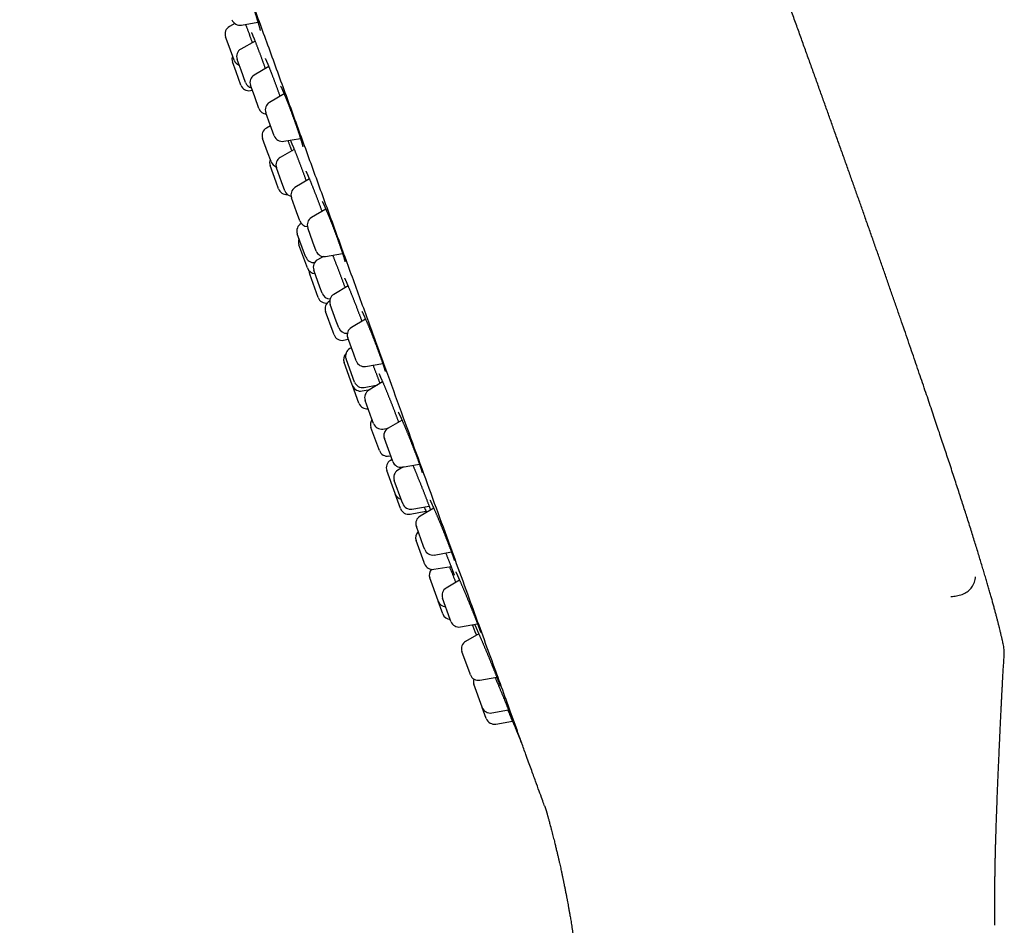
# Model space of a CAD drawing. Header units: millimetres. Extents: x 8 to 459, y 12 to 878.
# Tile 139 of 181: x 28 to 86, y 774 to 828. Entities that reach past the tile are written whole.
import ezdxf

# ---------------------------------------------------------------- set-up
doc = ezdxf.new("R2010")
doc.units = ezdxf.units.MM

msp = doc.modelspace()

# ---------------------------------------------------------------- linework, layer by layer
at = {"color": 7, "linetype": 'Continuous', "lineweight": 30}
for p, q in [((40.322, 827.711), (40.005, 827.536)), ((40.709, 827.618), (41.688, 827.791)), ((39.982, 826.36), (39.776, 826.927)), ((40.276, 825.554), (39.982, 826.36)), ((41.516, 826.673), (40.677, 826.203)), ((40.391, 824.856), (40.177, 825.445)), ((40.685, 824.956), (40.452, 825.595)), ((42.323, 825.178), (41.458, 824.661)), ((40.677, 824.072), (40.391, 824.856)), ((40.952, 824.223), (40.685, 824.956)), ((41.494, 823.375), (41.245, 824.061)), ((41.242, 823.752), (41.35, 823.773)), ((43.24, 823.547), (42.373, 823.046)), ((41.744, 822.688), (41.494, 823.375)), ((42.415, 821.723), (42.153, 822.442)), ((42.436, 821.666), (42.19, 821.531)), ((42.653, 821.07), (42.415, 821.723)), ((42.255, 820.116), (41.962, 820.922)), ((43.209, 820.748), (44.202, 820.923)), ((42.461, 819.549), (42.255, 820.116)), ((43.838, 820.258), (43.01, 819.794)), ((42.763, 818.341), (42.409, 819.313)), ((43.085, 818.361), (42.785, 819.187)), ((42.909, 817.94), (42.763, 818.341)), ((43.284, 817.814), (43.085, 818.361)), ((44.731, 818.521), (43.878, 818.012)), ((43.97, 816.573), (43.665, 817.412)), ((44.164, 816.039), (43.97, 816.573)), ((45.705, 816.732), (44.851, 816.238)), ((44.249, 815.891), (44.244, 815.888)), ((44.39, 814.25), (44.015, 815.279)), ((44.94, 814.786), (44.631, 815.634)), ((45.131, 814.262), (44.94, 814.786)), ((44.573, 813.367), (44.113, 814.631)), ((44.515, 813.906), (44.39, 814.25)), ((45.687, 813.94), (46.69, 814.117)), ((45.557, 813.935), (45.213, 813.742)), ((44.613, 813.258), (44.573, 813.367)), ((45.352, 812.132), (44.987, 813.135)), ((45.248, 811.513), (44.748, 812.885)), ((45.487, 811.762), (45.352, 812.132)), ((47.016, 812.197), (46.177, 811.696)), ((45.934, 811.297), (45.918, 811.288)), ((46.131, 809.467), (45.69, 810.679)), ((46.322, 810.112), (45.964, 811.096)), ((46.463, 809.723), (46.322, 810.112)), ((48.056, 810.224), (47.216, 809.739)), ((46.189, 809.306), (46.131, 809.467)), ((46.756, 808.987), (47.031, 809.041)), ((47.35, 808.163), (46.997, 809.135)), ((47.212, 808.544), (47.123, 808.494)), ((47.318, 806.732), (46.897, 807.887)), ((47.496, 807.762), (47.35, 808.163)), ((47.267, 806.345), (46.782, 807.677)), ((48.053, 807.441), (49.064, 807.619)), ((47.397, 806.514), (47.318, 806.732)), ((47.282, 806.304), (47.267, 806.345)), ((47.662, 805.261), (47.282, 806.304)), ((47.849, 805.984), (48.318, 806.077)), ((47.96, 806.194), (48.771, 806.348)), ((49.063, 806.522), (48.239, 806.03)), ((48.431, 804.316), (48.026, 805.43)), ((48.526, 804.057), (48.431, 804.316)), ((50.209, 804.258), (49.384, 803.782)), ((48.836, 802.56), (48.373, 803.833)), ((49.075, 803.734), (49.389, 803.785)), ((49.559, 802.094), (49.165, 803.178)), ((48.873, 802.461), (48.836, 802.56)), ((49.435, 802.14), (49.536, 802.159)), ((49.619, 801.931), (49.53, 801.881)), ((49.664, 801.806), (49.559, 802.094)), ((50.294, 801.497), (49.962, 801.299)), ((50.221, 801.484), (51.237, 801.663)), ((49.795, 799.927), (49.304, 801.274)), ((50.193, 799.475), (49.748, 800.698)), ((49.804, 799.901), (49.795, 799.927)), ((50.122, 799.027), (49.804, 799.901)), ((50.248, 799.325), (50.193, 799.475)), ((50.797, 799.003), (51.814, 799.167)), ((52.085, 799.051), (51.276, 798.584)), ((50.685, 798.707), (51.625, 798.884)), ((51.487, 796.797), (51.057, 797.98)), ((51.519, 795.833), (51.044, 797.138)), ((51.556, 796.608), (51.487, 796.797)), ((52.113, 796.286), (53.13, 796.465)), ((51.543, 795.765), (51.519, 795.833)), ((52.093, 795.443), (53.106, 795.606)), ((52.342, 793.573), (51.848, 794.928)), ((53.617, 794.79), (52.824, 794.333)), ((53.064, 792.465), (52.604, 793.729)), ((52.348, 793.555), (52.342, 793.573)), ((52.621, 792.806), (52.348, 793.555)), ((53.104, 792.356), (53.064, 792.465)), ((53.66, 792.035), (54.675, 792.213)), ((54.748, 791.63), (53.971, 791.181)), ((54.233, 789.253), (53.751, 790.577)), ((54.251, 789.204), (54.233, 789.253)), ((54.807, 788.883), (55.816, 789.061)), ((54.952, 787.279), (54.456, 788.639)), ((54.956, 787.267), (54.952, 787.279)), ((55.194, 786.613), (54.956, 787.267)), ((55.513, 786.945), (56.512, 787.121)), ((55.751, 786.291), (56.738, 786.465))]:
    msp.add_line(p, q, dxfattribs=at)
at = {"color": 7, "linetype": 'Continuous', "lineweight": 30, "flags": 128}
for points in [[(54.394, 792.081), (54.522, 791.771), (54.613, 791.552)], [(56.98, 785.887), (57.198, 785.371), (57.28, 785.179)]]:
    msp.add_lwpolyline(points, dxfattribs=at)
at = {"color": 7, "linetype": 'Continuous', "lineweight": 30}
for centre, start, end in [((40.246, 827.098), 118.81619, 200), ((40.622, 828.111), 200, 280), ((40.647, 825.616), 157.73142, 200), ((40.922, 825.766), 119.27461, 200), ((40.745, 825.725), 200, 250.20818), ((41.714, 824.232), 120.84432, 200), ((41.147, 824.243), 200, 281.01859), ((41.422, 824.394), 200, 255.9442), ((42.623, 822.613), 120, 200), ((42.214, 822.859), 200, 266.42182), ((42.431, 821.093), 118.81619, 200), ((43.123, 821.241), 200, 280), ((42.879, 819.484), 157.73142, 200), ((42.931, 819.72), 200, 250.80414), ((43.254, 819.358), 119.27461, 200), ((43.378, 818.111), 200, 274.8498), ((43.754, 817.985), 200, 257.04127), ((44.135, 817.583), 120.84432, 200), ((44.485, 815.45), 118.81619, 200), ((44.634, 816.21), 200, 267.19927), ((45.101, 815.805), 120, 200), ((44.583, 814.802), 157.73142, 200), ((45.6, 814.433), 200, 280), ((44.985, 814.077), 200, 276.27335), ((45.457, 813.306), 119.27461, 200), ((45.082, 813.429), 200, 267.66632), ((45.218, 813.056), 176.6446, 200), ((45.718, 811.684), 200, 278.53769), ((45.957, 811.933), 200, 270.57253), ((46.159, 810.85), 118.81619, 200), ((46.434, 811.267), 120.84432, 200), ((46.933, 809.894), 200, 274.75634), ((47.466, 809.306), 120, 200), ((46.659, 809.477), 200, 281.18381), ((47.367, 808.058), 119.27461, 200), ((47.252, 807.848), 137.45508, 200), ((47.966, 807.933), 200, 280), ((47.752, 806.475), 200, 281.18381), ((47.867, 806.685), 200, 280.72539), ((48.496, 805.601), 120.84432, 200), ((48.131, 805.432), 200, 278.46304), ((48.843, 804.004), 144.0558, 200), ((48.995, 804.228), 200, 279.15568), ((49.634, 803.349), 120, 200), ((49.342, 802.632), 200, 280.72539), ((49.774, 801.445), 119.27461, 200), ((50.134, 801.977), 200, 280), ((50.218, 800.869), 120.84432, 200), ((50.274, 800.072), 200, 255.9442), ((50.592, 799.198), 200, 280.72539), ((50.718, 799.496), 200, 279.15568), ((51.526, 798.151), 120, 200), ((51.514, 797.309), 133.57818, 200), ((52.026, 796.779), 200, 280), ((52.013, 795.936), 200, 279.15568), ((52.318, 795.099), 137.00117, 200), ((53.074, 793.9), 120, 200), ((52.818, 793.726), 200, 266.42182), ((53.09, 792.977), 200, 266.42182), ((53.573, 792.527), 200, 280), ((54.221, 790.748), 120, 200), ((54.721, 789.375), 200, 280), ((54.926, 788.81), 163.0449, 200), ((55.426, 787.438), 200, 280), ((55.664, 786.784), 200, 280)]:
    msp.add_arc(centre, 0.5, start, end, dxfattribs=at)
for points, knots in [([(27.596, 866.735), (27.603, 866.718), (27.615, 866.683), (27.717, 866.402), (27.881, 865.952), (28.112, 865.317), (28.409, 864.501), (28.771, 863.508), (29.192, 862.35), (29.672, 861.032), (30.207, 859.561), (30.799, 857.936), (31.446, 856.158), (32.146, 854.233), (32.893, 852.182), (33.68, 850.02), (34.505, 847.754), (35.366, 845.386), (36.266, 842.915), (37.198, 840.353), (38.156, 837.722), (39.131, 835.043), (40.119, 832.328), (41.12, 829.577), (42.135, 826.791), (42.816, 824.92), (43.158, 823.98)], [0, 0, 0, 0, 0.041973, 0.083583, 0.125009, 0.166434, 0.208037, 0.25, 0.291973, 0.333583, 0.375009, 0.416434, 0.458038, 0.5, 0.541973, 0.583583, 0.625009, 0.666434, 0.708038, 0.75, 0.79197, 0.833579, 0.875005, 0.91643, 0.958035, 1, 1, 1, 1]), ([(85.758, 791.035), (85.756, 791.047), (85.742, 791.114), (85.714, 791.242), (85.673, 791.422), (85.629, 791.615), (85.584, 791.805), (85.538, 791.99), (85.493, 792.17), (85.445, 792.358), (85.394, 792.556), (85.34, 792.763), (85.282, 792.98), (85.22, 793.206), (85.155, 793.443), (85.086, 793.691), (85.013, 793.948), (84.937, 794.214), (84.858, 794.489), (84.774, 794.776), (84.685, 795.076), (84.592, 795.39), (84.493, 795.718), (84.39, 796.058), (84.282, 796.412), (84.17, 796.776), (84.054, 797.152), (83.933, 797.538), (83.807, 797.939), (83.681, 798.337), (83.555, 798.733), (83.429, 799.126), (83.299, 799.53), (83.165, 799.947), (83.026, 800.375), (82.882, 800.815), (82.734, 801.267), (82.586, 801.717), (82.438, 802.164), (82.291, 802.608), (82.14, 803.062), (81.985, 803.527), (81.826, 804.002), (81.662, 804.489), (81.494, 804.987), (81.319, 805.505), (81.136, 806.044), (80.946, 806.603), (80.751, 807.174), (80.551, 807.759), (80.346, 808.358), (80.136, 808.97), (79.92, 809.595), (79.699, 810.234), (79.473, 810.887), (79.241, 811.554), (79.004, 812.235), (78.766, 812.917), (78.527, 813.599), (78.288, 814.282), (78.044, 814.977), (77.794, 815.686), (77.548, 816.385), (77.304, 817.075), (77.064, 817.755), (76.819, 818.446), (76.57, 819.148), (76.316, 819.862), (76.057, 820.588), (75.802, 821.305), (75.549, 822.012), (75.3, 822.709), (75.047, 823.416), (74.79, 824.133), (74.529, 824.86), (74.264, 825.598), (73.994, 826.346), (73.721, 827.105), (73.443, 827.875), (73.162, 828.655), (72.876, 829.446), (72.591, 830.232), (72.308, 831.013), (72.027, 831.789), (71.741, 832.575), (71.452, 833.37), (71.258, 833.904), (71.161, 834.172)], [0, 0, 0, 0, 0.000779, 0.004558, 0.008609, 0.012946, 0.017582, 0.021444, 0.025505, 0.029773, 0.034253, 0.038951, 0.043876, 0.049032, 0.054427, 0.060067, 0.065958, 0.071994, 0.078286, 0.084839, 0.091658, 0.098883, 0.106397, 0.114208, 0.122321, 0.130744, 0.139323, 0.148213, 0.157419, 0.166949, 0.175735, 0.184788, 0.194112, 0.203711, 0.21359, 0.223753, 0.234204, 0.244948, 0.254952, 0.265202, 0.275704, 0.28646, 0.297474, 0.308748, 0.320287, 0.332093, 0.344751, 0.35771, 0.370973, 0.384545, 0.398428, 0.412627, 0.427145, 0.441987, 0.457155, 0.472654, 0.488487, 0.504658, 0.520219, 0.536086, 0.552263, 0.568754, 0.585561, 0.601117, 0.61694, 0.633032, 0.649394, 0.666031, 0.682943, 0.700133, 0.716137, 0.732379, 0.74886, 0.765583, 0.782548, 0.799758, 0.817215, 0.83492, 0.852876, 0.871084, 0.889545, 0.908262, 0.926146, 0.94426, 0.962606, 0.981186, 1, 1, 1, 1]), ([(40.541, 830.886), (40.541, 830.886), (40.541, 830.886), (40.542, 830.884), (40.545, 830.879), (40.55, 830.871), (40.556, 830.86), (40.564, 830.845), (40.574, 830.826), (40.585, 830.803), (40.597, 830.776), (40.612, 830.746), (40.627, 830.712), (40.643, 830.675), (40.661, 830.634), (40.68, 830.591), (40.7, 830.544), (40.721, 830.495), (40.742, 830.442), (40.765, 830.388), (40.788, 830.33), (40.812, 830.27), (40.837, 830.208), (40.862, 830.144), (40.888, 830.078), (40.914, 830.009), (40.941, 829.94), (40.968, 829.868), (40.996, 829.795), (41.024, 829.721), (41.052, 829.645), (41.081, 829.569), (41.109, 829.491), (41.138, 829.413), (41.166, 829.334), (41.195, 829.255), (41.224, 829.175), (41.252, 829.096), (41.28, 829.016), (41.308, 828.936), (41.336, 828.857), (41.364, 828.777), (41.391, 828.699), (41.417, 828.621), (41.444, 828.545), (41.469, 828.469), (41.494, 828.394), (41.519, 828.321), (41.542, 828.249), (41.565, 828.178), (41.588, 828.11), (41.609, 828.043), (41.63, 827.978), (41.65, 827.915), (41.668, 827.854), (41.686, 827.796), (41.703, 827.741), (41.719, 827.688), (41.734, 827.637), (41.747, 827.59), (41.76, 827.545), (41.771, 827.504), (41.781, 827.466), (41.79, 827.431), (41.798, 827.4), (41.804, 827.373), (41.81, 827.349), (41.813, 827.33), (41.816, 827.316), (41.818, 827.307), (41.819, 827.301), (41.819, 827.298), (41.819, 827.298), (41.819, 827.298)], [0, 0, 0, 0, 0.002349, 0.011034, 0.020641, 0.031157, 0.042185, 0.0544, 0.067255, 0.080648, 0.09447, 0.10863, 0.123054, 0.137688, 0.152491, 0.167429, 0.182412, 0.197469, 0.212569, 0.227708, 0.242884, 0.258096, 0.273345, 0.288632, 0.30396, 0.319307, 0.334605, 0.349923, 0.365265, 0.380628, 0.396006, 0.411393, 0.426784, 0.442174, 0.45755, 0.472886, 0.488235, 0.503602, 0.518983, 0.534374, 0.54977, 0.565165, 0.580555, 0.595933, 0.611275, 0.626638, 0.641989, 0.657332, 0.672672, 0.688013, 0.703359, 0.718714, 0.734081, 0.749401, 0.764642, 0.779856, 0.795041, 0.810195, 0.825312, 0.840385, 0.855404, 0.870352, 0.885201, 0.899765, 0.91424, 0.928512, 0.942483, 0.956029, 0.96762, 0.978422, 0.988328, 0.997284, 1, 1, 1, 1]), ([(40.957, 827.662), (40.964, 827.642), (40.98, 827.598), (41.006, 827.53), (41.033, 827.458), (41.06, 827.384), (41.087, 827.309), (41.115, 827.233), (41.144, 827.156), (41.168, 827.09), (41.188, 827.036), (41.207, 826.981), (41.232, 826.914), (41.26, 826.835), (41.289, 826.755), (41.318, 826.675), (41.339, 826.617), (41.35, 826.586), (41.352, 826.581)], [0, 0, 0, 0, 0.062674, 0.13331, 0.203927, 0.274551, 0.345212, 0.415929, 0.486734, 0.557658, 0.596295, 0.633615, 0.704363, 0.77499, 0.845573, 0.916142, 0.986732, 1, 1, 1, 1]), ([(41.301, 827.18), (41.301, 827.18), (41.301, 827.18), (41.302, 827.179), (41.304, 827.174), (41.308, 827.167), (41.313, 827.156), (41.32, 827.141), (41.329, 827.123), (41.339, 827.1), (41.351, 827.074), (41.364, 827.044), (41.378, 827.011), (41.394, 826.974), (41.411, 826.934), (41.429, 826.891), (41.447, 826.845), (41.467, 826.796), (41.488, 826.744), (41.509, 826.69), (41.532, 826.634), (41.555, 826.574), (41.579, 826.513), (41.604, 826.449), (41.629, 826.383), (41.655, 826.315), (41.682, 826.246), (41.708, 826.175), (41.736, 826.103), (41.763, 826.029), (41.791, 825.954), (41.82, 825.878), (41.848, 825.8), (41.877, 825.722), (41.906, 825.644), (41.932, 825.573), (41.953, 825.515), (41.974, 825.457), (41.998, 825.39), (42.027, 825.31), (42.056, 825.231), (42.084, 825.151), (42.105, 825.093), (42.116, 825.061), (42.118, 825.056)], [0, 0, 0, 0, 0.00148, 0.01618, 0.032761, 0.051211, 0.071377, 0.092998, 0.115777, 0.139334, 0.163673, 0.18874, 0.214347, 0.240338, 0.266587, 0.292986, 0.319444, 0.345863, 0.372208, 0.398602, 0.425221, 0.451967, 0.478804, 0.505695, 0.532607, 0.559494, 0.586326, 0.613067, 0.639791, 0.666662, 0.693522, 0.720384, 0.747257, 0.77415, 0.801073, 0.828041, 0.845851, 0.860041, 0.886943, 0.913799, 0.940636, 0.967468, 0.994306, 1, 1, 1, 1]), ([(42.118, 825.637), (42.118, 825.637), (42.117, 825.638), (42.119, 825.636), (42.121, 825.631), (42.126, 825.623), (42.132, 825.612), (42.14, 825.597), (42.149, 825.578), (42.16, 825.555), (42.172, 825.528), (42.186, 825.498), (42.201, 825.465), (42.217, 825.428), (42.235, 825.387), (42.253, 825.344), (42.273, 825.297), (42.294, 825.248), (42.315, 825.196), (42.338, 825.141), (42.361, 825.084), (42.385, 825.024), (42.409, 824.963), (42.435, 824.899), (42.461, 824.833), (42.487, 824.765), (42.514, 824.695), (42.542, 824.624), (42.569, 824.551), (42.598, 824.477), (42.626, 824.402), (42.655, 824.326), (42.684, 824.249), (42.713, 824.171), (42.742, 824.092), (42.771, 824.013), (42.8, 823.933), (42.829, 823.853), (42.858, 823.774), (42.887, 823.694), (42.915, 823.615), (42.944, 823.536), (42.969, 823.466), (42.984, 823.421), (42.991, 823.403)], [0, 0, 0, 0, 0.0034416, 0.0179281, 0.0341122, 0.0519842, 0.0714282, 0.0922422, 0.1141762, 0.1369741, 0.1602892, 0.1843854, 0.2088774, 0.2336758, 0.2587129, 0.2839406, 0.3093247, 0.334842, 0.3604772, 0.3861831, 0.411861, 0.4375794, 0.4633168, 0.4890781, 0.5148688, 0.540695, 0.5665631, 0.5924802, 0.6184478, 0.644369, 0.6702427, 0.6961548, 0.7220978, 0.7480641, 0.7740456, 0.8000328, 0.8260178, 0.8519943, 0.8779071, 0.9037929, 0.9297091, 0.9556496, 0.9816076, 1, 1, 1, 1]), ([(43.026, 824.008), (43.026, 824.008), (43.026, 824.008), (43.028, 824.004), (43.032, 823.998), (43.038, 823.988), (43.045, 823.975), (43.054, 823.958), (43.065, 823.937), (43.077, 823.912), (43.091, 823.884), (43.106, 823.852), (43.122, 823.817), (43.14, 823.779), (43.158, 823.737), (43.178, 823.692), (43.199, 823.644), (43.221, 823.593), (43.243, 823.539), (43.267, 823.483), (43.291, 823.425), (43.316, 823.364), (43.341, 823.301), (43.368, 823.236), (43.394, 823.169), (43.421, 823.101), (43.449, 823.03), (43.477, 822.958), (43.506, 822.885), (43.535, 822.81), (43.564, 822.734), (43.593, 822.658), (43.622, 822.58), (43.651, 822.502), (43.681, 822.423), (43.71, 822.343), (43.74, 822.264), (43.769, 822.184), (43.798, 822.105), (43.826, 822.026), (43.855, 821.947), (43.882, 821.868), (43.91, 821.791), (43.937, 821.714), (43.964, 821.637), (43.99, 821.562), (44.015, 821.488), (44.04, 821.416), (44.064, 821.345), (44.087, 821.276), (44.11, 821.208), (44.131, 821.143), (44.152, 821.079), (44.172, 821.018), (44.191, 820.958), (44.209, 820.901), (44.225, 820.847), (44.241, 820.795), (44.256, 820.747), (44.269, 820.701), (44.282, 820.658), (44.293, 820.619), (44.302, 820.582), (44.311, 820.549), (44.318, 820.52), (44.324, 820.496), (44.329, 820.475), (44.332, 820.459), (44.334, 820.447), (44.336, 820.439), (44.336, 820.434), (44.336, 820.434), (44.336, 820.434)], [0, 0, 0, 0, 0.006696, 0.015836, 0.025931, 0.03695, 0.048813, 0.061402, 0.074582, 0.088218, 0.102187, 0.116284, 0.130816, 0.145516, 0.160349, 0.175289, 0.19032, 0.205427, 0.220602, 0.235838, 0.251061, 0.266303, 0.281555, 0.296818, 0.312096, 0.327393, 0.342713, 0.35806, 0.373437, 0.388827, 0.404157, 0.419503, 0.434869, 0.450251, 0.465643, 0.48104, 0.496438, 0.511831, 0.527207, 0.542542, 0.557888, 0.573248, 0.588621, 0.603999, 0.619379, 0.634754, 0.65012, 0.66547, 0.680783, 0.696107, 0.711413, 0.726704, 0.741984, 0.757254, 0.772517, 0.787773, 0.803024, 0.818206, 0.833275, 0.848278, 0.863205, 0.878037, 0.892749, 0.907307, 0.921662, 0.935748, 0.948068, 0.961057, 0.972311, 0.98278, 0.992364, 1, 1, 1, 1]), ([(43.158, 823.98), (43.497, 823.049), (44.175, 821.186), (45.189, 818.4), (46.196, 815.634), (47.19, 812.903), (48.165, 810.223), (49.117, 807.607), (50.044, 805.06), (50.942, 802.592), (51.809, 800.212), (52.639, 797.932), (53.427, 795.767), (54.156, 793.762), (54.829, 791.914), (55.445, 790.221), (56.014, 788.658), (56.538, 787.218), (56.843, 786.379), (56.996, 785.961)], [0, 0, 0, 0, 0.059647, 0.119293, 0.179195, 0.239108, 0.298754, 0.35839, 0.418037, 0.477683, 0.537584, 0.597497, 0.657143, 0.716779, 0.77332, 0.829847, 0.88658, 0.943426, 1, 1, 1, 1]), ([(43.459, 820.792), (43.465, 820.776), (43.48, 820.734), (43.506, 820.665), (43.535, 820.585), (43.564, 820.505), (43.59, 820.435), (43.611, 820.378), (43.632, 820.321), (43.655, 820.255), (43.675, 820.202), (43.685, 820.175), (43.685, 820.173)], [0, 0, 0, 0, 0.0760672, 0.2034241, 0.330864, 0.4584334, 0.5861924, 0.6691658, 0.7363806, 0.8637821, 0.9909504, 1, 1, 1, 1]), ([(43.618, 820.765), (43.618, 820.765), (43.617, 820.766), (43.619, 820.764), (43.621, 820.759), (43.626, 820.75), (43.632, 820.738), (43.639, 820.723), (43.649, 820.703), (43.659, 820.68), (43.672, 820.653), (43.685, 820.622), (43.7, 820.588), (43.716, 820.55), (43.734, 820.51), (43.752, 820.467), (43.771, 820.42), (43.792, 820.371), (43.813, 820.319), (43.835, 820.264), (43.859, 820.206), (43.883, 820.146), (43.907, 820.084), (43.933, 820.021), (43.958, 819.955), (43.985, 819.888), (44.012, 819.818), (44.04, 819.747), (44.068, 819.674), (44.096, 819.6), (44.125, 819.524), (44.154, 819.448), (44.184, 819.371), (44.213, 819.293), (44.242, 819.215), (44.272, 819.136), (44.302, 819.057), (44.331, 818.977), (44.361, 818.897), (44.39, 818.818), (44.419, 818.739), (44.447, 818.663), (44.47, 818.6), (44.493, 818.537), (44.515, 818.476), (44.532, 818.429), (44.54, 818.407)], [0, 0, 0, 0, 0.004208, 0.018068, 0.033653, 0.051, 0.06962, 0.089746, 0.111086, 0.133373, 0.156361, 0.179845, 0.203654, 0.227652, 0.251728, 0.275824, 0.299951, 0.324339, 0.348925, 0.373648, 0.39845, 0.423275, 0.448051, 0.47273, 0.497282, 0.52183, 0.546543, 0.571351, 0.596225, 0.621137, 0.646055, 0.670944, 0.695778, 0.720528, 0.745213, 0.77005, 0.79487, 0.819683, 0.844501, 0.869332, 0.894186, 0.919073, 0.940988, 0.954086, 0.978909, 1, 1, 1, 1]), ([(44.521, 818.982), (44.521, 818.982), (44.521, 818.982), (44.523, 818.979), (44.526, 818.974), (44.531, 818.965), (44.537, 818.953), (44.546, 818.937), (44.556, 818.917), (44.567, 818.893), (44.58, 818.866), (44.594, 818.835), (44.61, 818.8), (44.627, 818.762), (44.645, 818.721), (44.664, 818.677), (44.684, 818.631), (44.706, 818.581), (44.728, 818.528), (44.751, 818.473), (44.775, 818.416), (44.799, 818.355), (44.825, 818.293), (44.851, 818.229), (44.877, 818.162), (44.905, 818.094), (44.932, 818.025), (44.96, 817.953), (44.989, 817.881), (45.018, 817.807), (45.047, 817.731), (45.076, 817.655), (45.106, 817.578), (45.136, 817.5), (45.166, 817.421), (45.196, 817.342), (45.225, 817.263), (45.255, 817.184), (45.285, 817.104), (45.314, 817.025), (45.343, 816.946), (45.372, 816.867), (45.401, 816.789), (45.429, 816.712), (45.452, 816.648), (45.466, 816.609), (45.47, 816.596)], [0, 0, 0, 0, 0.006226, 0.020336, 0.036018, 0.052995, 0.071555, 0.091462, 0.112492, 0.134415, 0.157021, 0.18013, 0.203597, 0.227305, 0.251159, 0.275074, 0.299047, 0.323284, 0.34759, 0.371959, 0.396384, 0.420863, 0.445395, 0.469982, 0.494601, 0.519152, 0.543701, 0.568248, 0.592803, 0.617371, 0.641961, 0.666579, 0.691234, 0.71593, 0.74058, 0.765172, 0.789796, 0.814444, 0.839109, 0.863784, 0.88846, 0.91313, 0.937787, 0.962384, 0.986947, 1, 1, 1, 1]), ([(45.487, 817.194), (45.487, 817.194), (45.487, 817.194), (45.488, 817.193), (45.49, 817.189), (45.495, 817.182), (45.501, 817.171), (45.509, 817.156), (45.518, 817.138), (45.529, 817.116), (45.542, 817.091), (45.557, 817.061), (45.572, 817.028), (45.589, 816.992), (45.608, 816.952), (45.627, 816.91), (45.647, 816.864), (45.669, 816.816), (45.691, 816.764), (45.714, 816.71), (45.739, 816.653), (45.763, 816.594), (45.789, 816.533), (45.816, 816.47), (45.843, 816.404), (45.87, 816.337), (45.898, 816.267), (45.926, 816.197), (45.955, 816.125), (45.984, 816.051), (46.014, 815.977), (46.044, 815.901), (46.074, 815.824), (46.104, 815.746), (46.134, 815.668), (46.164, 815.589), (46.194, 815.51), (46.224, 815.431), (46.254, 815.352), (46.283, 815.273), (46.313, 815.194), (46.342, 815.115), (46.37, 815.037), (46.398, 814.959), (46.426, 814.883), (46.453, 814.808), (46.48, 814.733), (46.506, 814.66), (46.531, 814.588), (46.555, 814.518), (46.579, 814.449), (46.602, 814.382), (46.624, 814.317), (46.645, 814.254), (46.665, 814.194), (46.685, 814.136), (46.703, 814.08), (46.72, 814.026), (46.736, 813.976), (46.75, 813.928), (46.764, 813.883), (46.777, 813.841), (46.788, 813.802), (46.798, 813.767), (46.806, 813.735), (46.814, 813.707), (46.819, 813.683), (46.824, 813.664), (46.827, 813.649), (46.829, 813.638), (46.83, 813.632), (46.831, 813.628), (46.831, 813.628), (46.831, 813.628)], [0, 0, 0, 0, 0.0005217, 0.0090039, 0.0183978, 0.0287056, 0.0397836, 0.0517337, 0.0644304, 0.0777445, 0.0915489, 0.105729, 0.1201873, 0.134843, 0.1496303, 0.1644956, 0.1793604, 0.194423, 0.2095386, 0.2246996, 0.2399008, 0.2551392, 0.2704133, 0.2857233, 0.3010704, 0.3164049, 0.3317197, 0.3470311, 0.3623443, 0.3776645, 0.3929952, 0.4083413, 0.4237075, 0.439099, 0.454507, 0.4698519, 0.4852017, 0.5005689, 0.5159495, 0.5313387, 0.5467309, 0.5621211, 0.5775054, 0.5928757, 0.6081994, 0.6235242, 0.6388616, 0.6542075, 0.6695557, 0.6849007, 0.700237, 0.7155588, 0.7308604, 0.7461186, 0.7613735, 0.7765972, 0.7917901, 0.8069515, 0.822079, 0.8371684, 0.8522126, 0.8672012, 0.8820909, 0.8967578, 0.9112432, 0.9254987, 0.9394538, 0.9530125, 0.9647369, 0.9757385, 0.9859047, 0.995163, 1, 1, 1, 1]), ([(46.102, 814.013), (46.11, 813.994), (46.127, 813.953), (46.153, 813.888), (46.18, 813.819), (46.208, 813.749), (46.236, 813.678), (46.265, 813.605), (46.294, 813.531), (46.323, 813.456), (46.353, 813.38), (46.383, 813.303), (46.413, 813.226), (46.443, 813.147), (46.473, 813.068), (46.504, 812.988), (46.534, 812.909), (46.564, 812.829), (46.594, 812.75), (46.624, 812.671), (46.653, 812.593), (46.683, 812.515), (46.711, 812.437), (46.74, 812.361), (46.768, 812.285), (46.795, 812.211), (46.819, 812.146), (46.833, 812.107), (46.839, 812.091)], [0, 0, 0, 0, 0.036231, 0.075257, 0.11445, 0.153736, 0.193028, 0.232233, 0.271276, 0.310099, 0.34884, 0.387795, 0.426896, 0.4661, 0.505364, 0.544641, 0.583876, 0.623027, 0.662056, 0.700941, 0.740059, 0.779141, 0.818202, 0.857258, 0.896327, 0.935422, 0.974557, 1, 1, 1, 1]), ([(46.802, 812.663), (46.802, 812.663), (46.802, 812.663), (46.803, 812.661), (46.805, 812.657), (46.81, 812.649), (46.816, 812.637), (46.824, 812.622), (46.834, 812.603), (46.845, 812.581), (46.857, 812.554), (46.871, 812.524), (46.887, 812.491), (46.903, 812.455), (46.921, 812.415), (46.94, 812.371), (46.96, 812.325), (46.982, 812.276), (47.004, 812.224), (47.027, 812.17), (47.051, 812.113), (47.076, 812.054), (47.101, 811.993), (47.127, 811.93), (47.154, 811.864), (47.182, 811.797), (47.21, 811.728), (47.238, 811.657), (47.267, 811.584), (47.297, 811.511), (47.327, 811.436), (47.357, 811.36), (47.387, 811.283), (47.417, 811.206), (47.447, 811.128), (47.478, 811.05), (47.508, 810.971), (47.539, 810.891), (47.569, 810.812), (47.599, 810.733), (47.629, 810.654), (47.659, 810.576), (47.688, 810.498), (47.717, 810.42), (47.746, 810.344), (47.774, 810.268), (47.801, 810.194), (47.822, 810.137), (47.834, 810.105), (47.836, 810.097)], [0, 0, 0, 0, 0.0031048, 0.0159074, 0.0303005, 0.0462791, 0.0637333, 0.0824664, 0.1022332, 0.1227807, 0.1438776, 0.1653458, 0.18699, 0.2090629, 0.2314353, 0.2540321, 0.2767893, 0.2996518, 0.3225712, 0.3455024, 0.368399, 0.391229, 0.4142444, 0.4372756, 0.4603243, 0.4833927, 0.506484, 0.5296021, 0.5527517, 0.5759385, 0.5991, 0.6222055, 0.6452958, 0.6683804, 0.6914682, 0.7145675, 0.7376839, 0.7608254, 0.784, 0.8071977, 0.8302955, 0.8533962, 0.8765198, 0.8996601, 0.9228098, 0.94596, 0.9691039, 0.9922351, 1, 1, 1, 1]), ([(47.834, 810.691), (47.834, 810.691), (47.833, 810.691), (47.835, 810.69), (47.837, 810.685), (47.842, 810.678), (47.848, 810.667), (47.856, 810.652), (47.866, 810.634), (47.877, 810.612), (47.89, 810.587), (47.904, 810.557), (47.92, 810.525), (47.937, 810.488), (47.956, 810.449), (47.975, 810.406), (47.996, 810.36), (48.018, 810.312), (48.041, 810.26), (48.064, 810.206), (48.089, 810.15), (48.114, 810.091), (48.14, 810.03), (48.167, 809.967), (48.194, 809.902), (48.222, 809.835), (48.25, 809.766), (48.279, 809.695), (48.309, 809.623), (48.339, 809.549), (48.369, 809.475), (48.399, 809.399), (48.43, 809.323), (48.46, 809.245), (48.491, 809.168), (48.522, 809.089), (48.552, 809.01), (48.583, 808.931), (48.614, 808.852), (48.644, 808.773), (48.674, 808.694), (48.704, 808.616), (48.733, 808.538), (48.762, 808.461), (48.791, 808.385), (48.819, 808.309), (48.846, 808.235), (48.873, 808.162), (48.899, 808.09), (48.924, 808.02), (48.948, 807.952), (48.972, 807.885), (48.995, 807.82), (49.017, 807.757), (49.038, 807.697), (49.057, 807.638), (49.076, 807.582), (49.094, 807.529), (49.111, 807.478), (49.126, 807.431), (49.14, 807.386), (49.154, 807.344), (49.165, 807.305), (49.176, 807.27), (49.185, 807.238), (49.193, 807.209), (49.199, 807.185), (49.204, 807.164), (49.208, 807.149), (49.21, 807.138), (49.212, 807.131), (49.212, 807.128), (49.212, 807.128), (49.212, 807.128)], [0, 0, 0, 0, 0.0012007, 0.0096623, 0.0191027, 0.0295262, 0.0408769, 0.0530462, 0.0658917, 0.0792602, 0.0930088, 0.1070037, 0.1212711, 0.1358121, 0.1505616, 0.1654662, 0.1804806, 0.195566, 0.2106887, 0.225817, 0.2409158, 0.2560128, 0.2712297, 0.286462, 0.3017103, 0.3169757, 0.3322601, 0.347566, 0.3628964, 0.3782454, 0.3935451, 0.4088324, 0.4241136, 0.4393944, 0.4546805, 0.4699763, 0.4852863, 0.5006157, 0.5159691, 0.5313043, 0.5465869, 0.5618865, 0.5771989, 0.5925198, 0.6078432, 0.6231641, 0.638478, 0.6537806, 0.6690485, 0.6842827, 0.6995264, 0.7147745, 0.7300207, 0.7452587, 0.7604814, 0.7756811, 0.7908495, 0.8059701, 0.8210569, 0.8360857, 0.8510484, 0.8659343, 0.8807274, 0.8954048, 0.9099334, 0.9242666, 0.9383387, 0.9520179, 0.9650944, 0.9760704, 0.98619, 0.9953763, 1, 1, 1, 1]), ([(48.489, 807.517), (48.492, 807.51), (48.505, 807.477), (48.528, 807.417), (48.558, 807.338), (48.588, 807.26), (48.618, 807.183), (48.647, 807.106), (48.675, 807.031), (48.703, 806.957), (48.731, 806.884), (48.757, 806.813), (48.784, 806.743), (48.809, 806.675), (48.834, 806.608), (48.858, 806.544), (48.88, 806.482), (48.894, 806.444), (48.901, 806.425)], [0, 0, 0, 0, 0.017684, 0.083665, 0.149765, 0.215913, 0.282009, 0.347983, 0.413766, 0.479265, 0.544855, 0.61063, 0.676347, 0.742033, 0.807713, 0.873411, 0.939151, 1, 1, 1, 1]), ([(48.845, 806.997), (48.845, 806.997), (48.845, 806.997), (48.847, 806.994), (48.85, 806.988), (48.855, 806.979), (48.862, 806.966), (48.871, 806.949), (48.881, 806.929), (48.892, 806.905), (48.905, 806.877), (48.92, 806.845), (48.936, 806.81), (48.953, 806.772), (48.972, 806.731), (48.991, 806.687), (49.012, 806.64), (49.033, 806.59), (49.056, 806.538), (49.08, 806.483), (49.104, 806.425), (49.129, 806.365), (49.156, 806.303), (49.182, 806.239), (49.21, 806.172), (49.238, 806.105), (49.266, 806.035), (49.295, 805.964), (49.325, 805.892), (49.355, 805.818), (49.385, 805.743), (49.416, 805.667), (49.446, 805.59), (49.477, 805.512), (49.509, 805.434), (49.54, 805.355), (49.571, 805.276), (49.602, 805.198), (49.633, 805.119), (49.663, 805.04), (49.694, 804.961), (49.724, 804.883), (49.754, 804.806), (49.783, 804.729), (49.812, 804.653), (49.841, 804.578), (49.869, 804.504), (49.896, 804.431), (49.923, 804.36), (49.949, 804.29), (49.974, 804.223), (49.992, 804.172), (50.002, 804.146), (50.004, 804.14)], [0, 0, 0, 0, 0.007054, 0.019305, 0.033021, 0.048127, 0.064456, 0.081774, 0.099835, 0.118706, 0.138185, 0.158112, 0.178353, 0.198799, 0.219358, 0.239954, 0.260513, 0.281059, 0.301767, 0.322602, 0.343533, 0.364527, 0.385554, 0.406578, 0.427567, 0.448497, 0.469355, 0.490356, 0.511357, 0.532363, 0.553377, 0.574404, 0.595447, 0.616513, 0.637607, 0.658672, 0.679679, 0.700668, 0.721649, 0.74263, 0.763618, 0.78462, 0.805642, 0.826691, 0.847758, 0.868728, 0.889701, 0.91069, 0.931691, 0.952693, 0.973691, 0.994677, 1, 1, 1, 1]), ([(48.713, 806.337), (48.713, 806.336), (48.716, 806.329), (48.718, 806.323), (48.721, 806.317)], [0, 0, 0, 0, 0.072262, 1, 1, 1, 1]), ([(49.982, 804.733), (49.983, 804.733), (49.983, 804.733), (49.985, 804.729), (49.989, 804.723), (49.995, 804.713), (50.002, 804.699), (50.011, 804.682), (50.022, 804.661), (50.035, 804.636), (50.049, 804.607), (50.065, 804.575), (50.081, 804.54), (50.1, 804.501), (50.119, 804.459), (50.139, 804.415), (50.161, 804.367), (50.183, 804.317), (50.207, 804.264), (50.231, 804.208), (50.257, 804.15), (50.283, 804.089), (50.31, 804.026), (50.337, 803.962), (50.365, 803.896), (50.394, 803.828), (50.423, 803.758), (50.453, 803.686), (50.483, 803.613), (50.514, 803.539), (50.544, 803.464), (50.576, 803.388), (50.607, 803.311), (50.638, 803.233), (50.67, 803.155), (50.701, 803.076), (50.732, 802.998), (50.763, 802.919), (50.794, 802.84), (50.825, 802.762), (50.856, 802.683), (50.886, 802.605), (50.916, 802.528), (50.945, 802.451), (50.974, 802.376), (51.002, 802.302), (51.03, 802.228), (51.057, 802.156), (51.083, 802.086), (51.109, 802.017), (51.134, 801.949), (51.157, 801.884), (51.18, 801.821), (51.202, 801.76), (51.223, 801.701), (51.243, 801.644), (51.262, 801.59), (51.28, 801.538), (51.297, 801.49), (51.312, 801.444), (51.326, 801.401), (51.339, 801.361), (51.351, 801.324), (51.361, 801.291), (51.37, 801.261), (51.378, 801.235), (51.384, 801.213), (51.388, 801.195), (51.391, 801.183), (51.393, 801.174), (51.394, 801.169), (51.395, 801.167), (51.394, 801.167), (51.394, 801.167)], [0, 0, 0, 0, 0.006996, 0.016096, 0.026167, 0.037032, 0.048775, 0.061336, 0.074566, 0.088321, 0.10247, 0.1169, 0.131516, 0.146241, 0.161011, 0.175769, 0.19065, 0.205656, 0.220756, 0.235925, 0.251135, 0.266364, 0.281583, 0.29677, 0.3119, 0.327069, 0.342302, 0.35754, 0.372784, 0.388038, 0.403305, 0.418587, 0.433889, 0.449198, 0.464454, 0.479694, 0.494925, 0.510155, 0.525389, 0.540631, 0.555886, 0.571159, 0.586452, 0.6017, 0.616919, 0.632151, 0.647393, 0.662638, 0.677882, 0.693118, 0.708341, 0.723548, 0.738706, 0.753837, 0.768966, 0.784087, 0.799192, 0.814269, 0.829308, 0.844294, 0.85921, 0.874025, 0.888758, 0.90333, 0.917716, 0.93186, 0.945681, 0.959071, 0.970482, 0.981091, 0.990783, 0.999501, 1, 1, 1, 1]), ([(50.849, 801.595), (50.852, 801.586), (50.865, 801.557), (50.886, 801.505), (50.914, 801.439), (50.942, 801.371), (50.971, 801.301), (51.001, 801.23), (51.03, 801.157), (51.061, 801.084), (51.091, 801.009), (51.122, 800.933), (51.153, 800.857), (51.185, 800.779), (51.216, 800.701), (51.248, 800.623), (51.279, 800.544), (51.311, 800.465), (51.342, 800.386), (51.374, 800.307), (51.405, 800.228), (51.436, 800.15), (51.466, 800.073), (51.496, 799.996), (51.526, 799.92), (51.555, 799.846), (51.584, 799.772), (51.612, 799.699), (51.639, 799.628), (51.666, 799.559), (51.692, 799.491), (51.717, 799.425), (51.742, 799.36), (51.765, 799.298), (51.787, 799.238), (51.809, 799.181), (51.83, 799.125), (51.849, 799.072), (51.867, 799.022), (51.883, 798.979), (51.892, 798.953), (51.896, 798.942)], [0, 0, 0, 0, 0.011001, 0.037043, 0.063212, 0.089477, 0.115805, 0.142163, 0.168508, 0.194807, 0.221029, 0.247134, 0.27332, 0.299578, 0.325835, 0.352095, 0.378365, 0.40465, 0.430957, 0.457292, 0.483634, 0.509882, 0.536094, 0.562289, 0.588478, 0.61467, 0.640875, 0.667098, 0.693349, 0.719631, 0.745828, 0.771973, 0.798135, 0.824305, 0.850471, 0.876622, 0.902746, 0.928831, 0.954864, 0.980785, 1, 1, 1, 1]), ([(51.855, 799.537), (51.855, 799.537), (51.855, 799.538), (51.856, 799.536), (51.859, 799.531), (51.863, 799.523), (51.87, 799.511), (51.878, 799.496), (51.888, 799.477), (51.899, 799.454), (51.912, 799.428), (51.927, 799.398), (51.942, 799.365), (51.96, 799.328), (51.978, 799.288), (51.998, 799.245), (52.019, 799.199), (52.041, 799.15), (52.064, 799.099), (52.088, 799.045), (52.113, 798.989), (52.138, 798.93), (52.165, 798.869), (52.192, 798.806), (52.22, 798.741), (52.249, 798.674), (52.278, 798.605), (52.308, 798.534), (52.338, 798.462), (52.368, 798.389), (52.399, 798.315), (52.431, 798.24), (52.462, 798.164), (52.494, 798.087), (52.526, 798.009), (52.558, 797.931), (52.59, 797.852), (52.622, 797.773), (52.653, 797.694), (52.685, 797.615), (52.716, 797.537), (52.747, 797.459), (52.778, 797.382), (52.808, 797.305), (52.838, 797.229), (52.868, 797.154), (52.897, 797.08), (52.925, 797.007), (52.952, 796.935), (52.979, 796.865), (53.005, 796.797), (53.031, 796.731), (53.055, 796.666), (53.079, 796.603), (53.101, 796.543), (53.123, 796.484), (53.143, 796.428), (53.162, 796.375), (53.181, 796.324), (53.198, 796.276), (53.214, 796.231), (53.228, 796.189), (53.242, 796.15), (53.254, 796.114), (53.264, 796.081), (53.274, 796.052), (53.281, 796.027), (53.288, 796.005), (53.293, 795.988), (53.296, 795.976), (53.298, 795.968), (53.299, 795.963), (53.299, 795.962), (53.299, 795.962)], [0, 0, 0, 0, 0.0024506, 0.0108957, 0.0204036, 0.0309625, 0.0424883, 0.0548397, 0.067846, 0.0813358, 0.0951617, 0.1092201, 0.1234704, 0.1379931, 0.1527178, 0.1675856, 0.1825448, 0.197549, 0.212552, 0.2275094, 0.24241, 0.2573371, 0.2723782, 0.2874869, 0.3026426, 0.3178249, 0.333012, 0.3481794, 0.3633092, 0.3783812, 0.3934462, 0.4085926, 0.4237381, 0.438886, 0.4540397, 0.4692021, 0.4843766, 0.4995674, 0.5147723, 0.5299238, 0.5450513, 0.5601678, 0.5752792, 0.5903913, 0.6055094, 0.6206377, 0.6357806, 0.6509432, 0.6660867, 0.6811696, 0.6962637, 0.7113642, 0.7264643, 0.7415581, 0.7566396, 0.7717021, 0.786739, 0.8017277, 0.8166603, 0.8315724, 0.8464531, 0.8612862, 0.8760512, 0.8907213, 0.9052611, 0.9196228, 0.9337397, 0.9475868, 0.9609381, 0.972266, 0.9827334, 0.9922157, 1, 1, 1, 1]), ([(51.53, 799.121), (51.541, 799.094), (51.569, 799.024), (51.611, 798.918), (51.642, 798.84), (51.657, 798.804), (51.657, 798.804)], [0, 0, 0, 0, 0.234319, 0.611088, 0.996057, 1, 1, 1, 1]), ([(52.791, 796.406), (52.801, 796.382), (52.82, 796.333), (52.849, 796.26), (52.878, 796.186), (52.907, 796.114), (52.935, 796.044), (52.962, 795.975), (52.988, 795.908), (53.014, 795.842), (53.039, 795.779), (53.063, 795.717), (53.086, 795.658), (53.108, 795.601), (53.129, 795.546), (53.149, 795.494), (53.168, 795.445), (53.185, 795.398), (53.202, 795.354), (53.217, 795.313), (53.231, 795.275), (53.244, 795.24), (53.255, 795.209), (53.265, 795.18), (53.274, 795.156), (53.281, 795.135), (53.287, 795.119), (53.29, 795.107), (53.293, 795.099), (53.294, 795.094), (53.294, 795.094), (53.294, 795.094)], [0, 0, 0, 0, 0.034657, 0.071531, 0.10827, 0.144952, 0.181608, 0.218251, 0.254894, 0.29155, 0.328228, 0.364938, 0.401685, 0.438304, 0.474837, 0.511375, 0.547901, 0.584393, 0.620826, 0.657172, 0.693393, 0.729442, 0.765203, 0.800638, 0.835696, 0.87018, 0.90379, 0.932504, 0.958845, 0.982252, 1, 1, 1, 1]), ([(53.008, 795.59), (53.021, 795.561), (53.052, 795.486), (53.105, 795.358), (53.166, 795.208), (53.229, 795.055), (53.293, 794.9), (53.347, 794.768), (53.379, 794.688), (53.391, 794.66)], [0, 0, 0, 0, 0.104291, 0.266015, 0.428317, 0.590618, 0.752343, 0.914123, 1, 1, 1, 1]), ([(53.384, 795.291), (53.383, 795.291), (53.383, 795.291), (53.385, 795.289), (53.388, 795.284), (53.392, 795.275), (53.399, 795.263), (53.407, 795.247), (53.416, 795.228), (53.428, 795.204), (53.441, 795.177), (53.455, 795.147), (53.471, 795.113), (53.489, 795.076), (53.507, 795.036), (53.527, 794.993), (53.547, 794.947), (53.569, 794.898), (53.592, 794.846), (53.616, 794.792), (53.641, 794.735), (53.667, 794.676), (53.693, 794.615), (53.721, 794.552), (53.749, 794.487), (53.777, 794.42), (53.806, 794.352), (53.836, 794.281), (53.867, 794.21), (53.898, 794.136), (53.929, 794.062), (53.961, 793.986), (53.993, 793.91), (54.025, 793.833), (54.057, 793.755), (54.089, 793.677), (54.121, 793.599), (54.154, 793.52), (54.186, 793.442), (54.218, 793.363), (54.25, 793.285), (54.282, 793.206), (54.313, 793.129), (54.345, 793.052), (54.375, 792.976), (54.405, 792.901), (54.435, 792.827), (54.463, 792.754), (54.492, 792.683), (54.519, 792.613), (54.546, 792.545), (54.572, 792.478), (54.598, 792.413), (54.622, 792.351), (54.645, 792.29), (54.667, 792.232), (54.689, 792.176), (54.709, 792.122), (54.728, 792.071), (54.746, 792.023), (54.763, 791.978), (54.779, 791.935), (54.793, 791.896), (54.806, 791.859), (54.817, 791.826), (54.828, 791.796), (54.836, 791.77), (54.844, 791.748), (54.849, 791.73), (54.853, 791.717), (54.856, 791.707), (54.857, 791.702), (54.858, 791.7), (54.858, 791.7), (54.858, 791.7)], [0, 0, 0, 0, 0.003263, 0.011713, 0.021266, 0.031893, 0.043283, 0.055597, 0.06864, 0.082243, 0.096254, 0.110553, 0.125039, 0.139634, 0.154273, 0.168909, 0.183554, 0.198305, 0.21318, 0.228143, 0.243161, 0.2582, 0.273218, 0.288183, 0.30307, 0.317928, 0.332864, 0.347865, 0.362913, 0.37799, 0.393077, 0.408149, 0.423188, 0.438179, 0.453109, 0.468135, 0.483155, 0.498175, 0.513196, 0.528222, 0.543258, 0.558305, 0.573369, 0.58842, 0.603419, 0.6184, 0.633372, 0.64834, 0.663309, 0.678285, 0.693271, 0.708271, 0.723283, 0.738219, 0.753147, 0.768078, 0.783004, 0.797919, 0.812815, 0.827681, 0.842507, 0.857279, 0.871954, 0.886553, 0.901067, 0.915455, 0.929663, 0.94361, 0.957184, 0.968833, 0.979635, 0.989417, 0.998167, 1, 1, 1, 1]), ([(82.674, 793.832), (82.784, 793.842), (83.01, 793.861), (83.335, 793.945), (83.633, 794.092), (83.876, 794.307), (84.044, 794.591), (84.108, 794.836), (84.122, 794.979), (84.125, 795.004)], [0, 0, 0, 0, 0.160452, 0.33126, 0.50114, 0.658402, 0.807328, 0.96676, 1, 1, 1, 1]), ([(54.362, 792.158), (54.363, 792.156), (54.371, 792.137), (54.381, 792.113), (54.389, 792.092), (54.393, 792.082), (54.394, 792.081), (54.394, 792.081)], [0, 0, 0, 0, 0.042405, 0.338544, 0.636863, 0.818283, 1, 1, 1, 1]), ([(54.513, 792.149), (54.513, 792.149), (54.512, 792.149), (54.514, 792.147), (54.516, 792.142), (54.52, 792.134), (54.526, 792.123), (54.534, 792.107), (54.543, 792.088), (54.554, 792.066), (54.566, 792.039), (54.58, 792.009), (54.595, 791.976), (54.611, 791.94), (54.629, 791.9), (54.648, 791.858), (54.668, 791.812), (54.69, 791.764), (54.712, 791.713), (54.736, 791.659), (54.76, 791.604), (54.785, 791.546), (54.811, 791.486), (54.838, 791.423), (54.866, 791.358), (54.894, 791.291), (54.924, 791.223), (54.953, 791.153), (54.984, 791.082), (55.014, 791.01), (55.045, 790.936), (55.077, 790.861), (55.109, 790.786), (55.141, 790.709), (55.174, 790.631), (55.207, 790.553), (55.239, 790.474), (55.272, 790.395), (55.305, 790.317), (55.337, 790.239), (55.37, 790.16), (55.402, 790.082), (55.434, 790.004), (55.466, 789.927), (55.497, 789.851), (55.528, 789.776), (55.558, 789.701), (55.588, 789.628), (55.617, 789.556), (55.646, 789.485), (55.674, 789.416), (55.701, 789.349), (55.727, 789.284), (55.752, 789.22), (55.777, 789.159), (55.8, 789.1), (55.823, 789.043), (55.844, 788.988), (55.865, 788.936), (55.884, 788.886), (55.902, 788.84), (55.919, 788.796), (55.935, 788.755), (55.949, 788.716), (55.962, 788.682), (55.974, 788.65), (55.985, 788.622), (55.993, 788.597), (56.001, 788.576), (56.006, 788.559), (56.01, 788.547), (56.013, 788.539), (56.014, 788.535), (56.014, 788.534), (56.015, 788.534)], [0, 0, 0, 0, 0.002119, 0.010213, 0.01955, 0.030102, 0.041733, 0.054238, 0.067394, 0.081003, 0.094909, 0.109022, 0.123186, 0.137572, 0.152119, 0.166779, 0.181508, 0.196266, 0.21101, 0.225703, 0.240331, 0.254952, 0.26966, 0.284459, 0.29932, 0.314213, 0.329108, 0.343966, 0.358762, 0.373473, 0.388158, 0.402925, 0.41775, 0.432617, 0.447506, 0.462399, 0.477274, 0.492113, 0.506901, 0.521635, 0.53646, 0.551278, 0.566094, 0.580912, 0.595734, 0.610564, 0.625406, 0.640264, 0.6551, 0.669886, 0.684656, 0.699416, 0.714171, 0.728925, 0.743684, 0.758452, 0.773231, 0.788016, 0.802715, 0.817404, 0.832085, 0.846749, 0.861383, 0.875972, 0.890496, 0.90493, 0.919235, 0.933333, 0.947192, 0.960706, 0.972284, 0.982928, 0.992414, 1, 1, 1, 1]), ([(85.821, 790.338), (85.823, 790.354), (85.829, 790.421), (85.828, 790.542), (85.817, 790.703), (85.792, 790.869), (85.77, 790.98), (85.758, 791.036)], [0, 0, 0, 0, 0.065497, 0.2871245, 0.5165796, 0.7533292, 1, 1, 1, 1]), ([(85.336, 779.738), (85.34, 779.864), (85.349, 780.167), (85.365, 780.641), (85.383, 781.159), (85.401, 781.665), (85.42, 782.159), (85.44, 782.638), (85.459, 783.101), (85.477, 783.549), (85.496, 783.982), (85.515, 784.399), (85.533, 784.802), (85.55, 785.19), (85.568, 785.564), (85.584, 785.923), (85.601, 786.267), (85.617, 786.597), (85.632, 786.905), (85.646, 787.191), (85.659, 787.456), (85.671, 787.709), (85.683, 787.951), (85.695, 788.181), (85.707, 788.406), (85.718, 788.624), (85.73, 788.835), (85.741, 789.032), (85.751, 789.216), (85.761, 789.389), (85.771, 789.555), (85.781, 789.716), (85.797, 789.978), (85.812, 790.185), (85.823, 790.338)], [0, 0, 0, 0, 0.035687, 0.085652, 0.134188, 0.182248, 0.228836, 0.273962, 0.317637, 0.359873, 0.400684, 0.440083, 0.47808, 0.514686, 0.549909, 0.583759, 0.616246, 0.647378, 0.677167, 0.703302, 0.728322, 0.752235, 0.77505, 0.796771, 0.817407, 0.838569, 0.858465, 0.877102, 0.894492, 0.910642, 0.926057, 0.941335, 0.956481, 1, 1, 1, 1]), ([(55.712, 789.042), (55.717, 789.03), (55.743, 788.969), (55.791, 788.855), (55.856, 788.701), (55.921, 788.545), (55.987, 788.388), (56.053, 788.231), (56.118, 788.075), (56.182, 787.922), (56.244, 787.772), (56.304, 787.626), (56.362, 787.486), (56.417, 787.353), (56.469, 787.227), (56.517, 787.109), (56.558, 787.009), (56.58, 786.953), (56.59, 786.929)], [0, 0, 0, 0, 0.017087, 0.083869, 0.15065, 0.217195, 0.283773, 0.350589, 0.417405, 0.483983, 0.550546, 0.617347, 0.684147, 0.75071, 0.817213, 0.883955, 0.950697, 1, 1, 1, 1]), ([(56.466, 787.113), (56.471, 787.102), (56.497, 787.039), (56.542, 786.933), (56.6, 786.795), (56.654, 786.664), (56.707, 786.539), (56.755, 786.424), (56.799, 786.318), (56.839, 786.223), (56.875, 786.138), (56.906, 786.065), (56.931, 786.004), (56.952, 785.955), (56.967, 785.919), (56.975, 785.898), (56.979, 785.889), (56.98, 785.888), (56.98, 785.887)], [0, 0, 0, 0, 0.016324, 0.08666, 0.154507, 0.222826, 0.292632, 0.362954, 0.43074, 0.498998, 0.568744, 0.639004, 0.706714, 0.774895, 0.84456, 0.91474, 0.957394, 1, 1, 1, 1]), ([(56.6, 786.851), (56.6, 786.851), (56.588, 786.878), (56.56, 786.943), (56.522, 787.031), (56.495, 787.093), (56.485, 787.117)], [0, 0, 0, 0, 0.003115, 0.381244, 0.760721, 1, 1, 1, 1]), ([(56.589, 786.932), (56.594, 786.918), (56.606, 786.889), (56.623, 786.847), (56.64, 786.806), (56.655, 786.768), (56.669, 786.733), (56.681, 786.701), (56.693, 786.672), (56.703, 786.647), (56.711, 786.625), (56.718, 786.607), (56.723, 786.593), (56.726, 786.584), (56.728, 786.579), (56.729, 786.576), (56.729, 786.577), (56.729, 786.577)], [0, 0, 0, 0, 0.068704, 0.146832, 0.224652, 0.302177, 0.379603, 0.456843, 0.53377, 0.610203, 0.685856, 0.760272, 0.832684, 0.89306, 0.946792, 0.992256, 1, 1, 1, 1]), ([(58.319, 782.324), (58.251, 782.513), (58.113, 782.891), (57.848, 783.618), (57.568, 784.389), (57.282, 785.173), (57.091, 785.698), (56.996, 785.961)], [0, 0, 0, 0, 0.223023, 0.44549, 0.668087, 0.834118, 1, 1, 1, 1]), ([(58.646, 781.427), (58.638, 781.449), (58.606, 781.536), (58.502, 781.821), (58.38, 782.156), (58.319, 782.324)], [0, 0, 0, 0, 0.1509015, 0.5746499, 1, 1, 1, 1]), ([(58.646, 781.427), (58.647, 781.424), (58.65, 781.416), (58.654, 781.404), (58.66, 781.389), (58.665, 781.374), (58.67, 781.36), (58.674, 781.348), (58.678, 781.337), (58.681, 781.328), (58.684, 781.32), (58.686, 781.314), (58.688, 781.309), (58.689, 781.304), (58.691, 781.299), (58.693, 781.294), (58.695, 781.288), (58.697, 781.281), (58.7, 781.274), (58.702, 781.266), (58.705, 781.259), (58.707, 781.252), (58.709, 781.245), (58.712, 781.239), (58.714, 781.233), (58.719, 781.219), (58.727, 781.193), (58.737, 781.16), (58.744, 781.136), (58.747, 781.126), (58.75, 781.116), (58.753, 781.105), (58.757, 781.094), (58.76, 781.084), (58.762, 781.073), (58.765, 781.063), (58.768, 781.053), (58.771, 781.044), (58.773, 781.037), (58.775, 781.03), (58.776, 781.024), (58.777, 781.02), (58.779, 781.014), (58.781, 781.006), (58.786, 780.989), (58.793, 780.964), (58.803, 780.929), (58.815, 780.887), (58.83, 780.833), (58.848, 780.765), (58.871, 780.683), (58.897, 780.588), (58.925, 780.482), (58.961, 780.351), (59.002, 780.196), (59.047, 780.023), (59.092, 779.852), (59.135, 779.684), (59.176, 779.519), (59.224, 779.329), (59.277, 779.115), (59.334, 778.879), (59.386, 778.659), (59.434, 778.456), (59.477, 778.268), (59.518, 778.09), (59.556, 777.922), (59.591, 777.766), (59.618, 777.643), (59.637, 777.552), (59.651, 777.491), (59.662, 777.436), (59.672, 777.391), (59.68, 777.356), (59.686, 777.326), (59.693, 777.293), (59.702, 777.25), (59.713, 777.198), (59.726, 777.135), (59.741, 777.063), (59.758, 776.986), (59.774, 776.906), (59.79, 776.826), (59.809, 776.736), (59.83, 776.634), (59.852, 776.521), (59.875, 776.407), (59.897, 776.295), (59.917, 776.19), (59.936, 776.095), (59.951, 776.013), (59.965, 775.942), (59.985, 775.837), (60.011, 775.696), (60.037, 775.552), (60.057, 775.446), (60.07, 775.374), (60.084, 775.294), (60.1, 775.202), (60.119, 775.095), (60.14, 774.972), (60.164, 774.835), (60.189, 774.683), (60.217, 774.517), (60.246, 774.336), (60.277, 774.141), (60.309, 773.93), (60.342, 773.705), (60.376, 773.465), (60.411, 773.21), (60.446, 772.941), (60.48, 772.656), (60.513, 772.365), (60.543, 772.068), (60.571, 771.767), (60.597, 771.453), (60.62, 771.126), (60.636, 770.89), (60.643, 770.764), (60.643, 770.751)], [0, 0, 0, 0, 0.002958, 0.011007, 0.018723, 0.026417, 0.033279, 0.039311, 0.044512, 0.048882, 0.05189, 0.054321, 0.05636, 0.058618, 0.061145, 0.063943, 0.068885, 0.074496, 0.080777, 0.089494, 0.099241, 0.110018, 0.121825, 0.134655, 0.147922, 0.16125, 0.198226, 0.235693, 0.242846, 0.250018, 0.257209, 0.264033, 0.27009, 0.275381, 0.279908, 0.283675, 0.286688, 0.288461, 0.289827, 0.290809, 0.291175, 0.291479, 0.291752, 0.292473, 0.293297, 0.295353, 0.297743, 0.300699, 0.304223, 0.309203, 0.315002, 0.321621, 0.329061, 0.337323, 0.349356, 0.361616, 0.373617, 0.385359, 0.396842, 0.408067, 0.425181, 0.441654, 0.457485, 0.471077, 0.484156, 0.496597, 0.508259, 0.519139, 0.529239, 0.533719, 0.538026, 0.541954, 0.545248, 0.547392, 0.549197, 0.551426, 0.554332, 0.557996, 0.562364, 0.567438, 0.572913, 0.57841, 0.583926, 0.589461, 0.597244, 0.605065, 0.612925, 0.620819, 0.628243, 0.634728, 0.640413, 0.645297, 0.649421, 0.662017, 0.674376, 0.679173, 0.683945, 0.689297, 0.695607, 0.703032, 0.711456, 0.720877, 0.731296, 0.742714, 0.75513, 0.768547, 0.782963, 0.798381, 0.814799, 0.83222, 0.850646, 0.870081, 0.890527, 0.910164, 0.930662, 0.952022, 0.97424, 0.99731, 1, 1, 1, 1]), ([(85.265, 774.391), (85.265, 774.485), (85.265, 774.666), (85.265, 774.932), (85.266, 775.183), (85.266, 775.42), (85.267, 775.642), (85.267, 775.847), (85.268, 776.034), (85.269, 776.204), (85.27, 776.361), (85.271, 776.505), (85.272, 776.639), (85.273, 776.762), (85.274, 776.873), (85.275, 776.97), (85.276, 777.052), (85.277, 777.12), (85.277, 777.172), (85.278, 777.209), (85.278, 777.232), (85.278, 777.251), (85.278, 777.273), (85.279, 777.303), (85.279, 777.351), (85.28, 777.416), (85.281, 777.494), (85.283, 777.574), (85.284, 777.652), (85.285, 777.723), (85.286, 777.787), (85.287, 777.847), (85.288, 777.911), (85.29, 777.986), (85.291, 778.072), (85.293, 778.171), (85.296, 778.283), (85.299, 778.406), (85.302, 778.541), (85.305, 778.687), (85.31, 778.855), (85.315, 779.047), (85.321, 779.263), (85.327, 779.495), (85.332, 779.655), (85.334, 779.738)], [0, 0, 0, 0, 0.052363, 0.102036, 0.149013, 0.193292, 0.234872, 0.273752, 0.307937, 0.339722, 0.369109, 0.3961, 0.420698, 0.444175, 0.464969, 0.483081, 0.498515, 0.511271, 0.521351, 0.527394, 0.531786, 0.534547, 0.538068, 0.543996, 0.5516, 0.564965, 0.580175, 0.595307, 0.609985, 0.624212, 0.635072, 0.645724, 0.657677, 0.671536, 0.6873, 0.7061, 0.727042, 0.750123, 0.775344, 0.802703, 0.832198, 0.869703, 0.910172, 0.953605, 1, 1, 1, 1])]:
    msp.add_open_spline(points, degree=3, knots=knots, dxfattribs=at)

doc.saveas('drawing.dxf')
